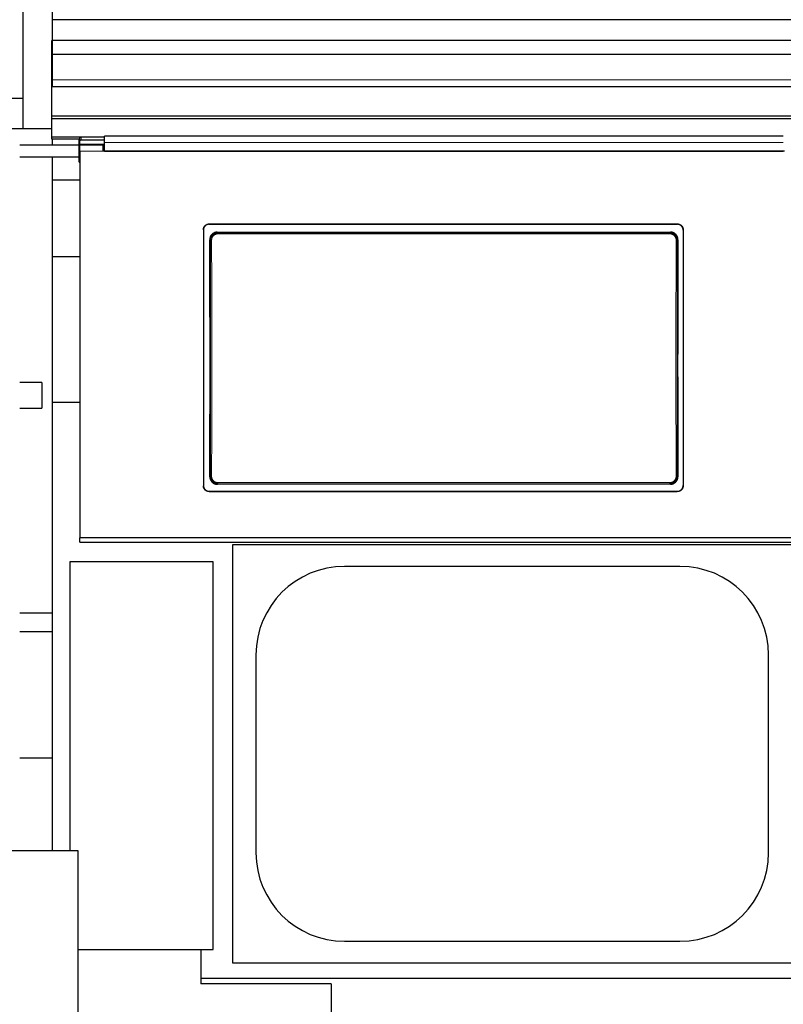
# Model space of a CAD drawing. Header units: inches. Extents: x 0 to 20790, y -12 to 14700.
# Tile 50 of 142: x 2809 to 3464, y 10798 to 11645. Entities that reach past the tile are written whole.
import ezdxf

# ---------------------------------------------------------------- set-up
doc = ezdxf.new("R2010")
doc.units = ezdxf.units.IN
doc.layers.add('1', color=7, linetype='Continuous', true_color=0xffffff)
doc.layers.add('254', color=7, linetype='Continuous', true_color=0xffffff)
doc.styles.add('latin_extended', font='simplex.shx')
doc.dimstyles.get("Standard").update_dxf_attribs({"dimtxt": 0.18, "dimasz": 0.18, "dimexe": 0.18, "dimexo": 0.0625, "dimgap": 0.09, "dimtad": 0, "dimtih": 1, "dimtoh": 1, "dimdec": 4, "dimzin": 0, "dimdsep": 46, "dimtxsty": 'Standard', "dimcen": 0.09, "dimadec": 0, "dimazin": 0, "dimtfac": 1, "dimtdec": 4, "dimtofl": 0, "dimtmove": 0, "dimatfit": 3, "dimfxl": 1, "dimtolj": 1, "dimtzin": 0, "dimarcsym": 0})

# ---------------------------------------------------------------- blocks, each defined once
blk = doc.blocks.new('_U1')
at = {"layer": '254', "color": 3, "linetype": 'Continuous', "lineweight": 13, "transparency": 16777216}
for p, q in [((1623.11, 11808.12), (1623.11, 8470.57)), ((7936.62, 10103.99), (7936.62, 8470.57)), ((7814.12, 8505.57), (1745.61, 8505.57))]:
    blk.add_line(p, q, dxfattribs=at)
at = {"layer": '254', "color": 3, "transparency": 16777216}
for points in [[(1745.61, 8525.98), (1745.61, 8485.15), (1623.11, 8505.57)], [(7814.12, 8485.15), (7814.12, 8525.98), (7936.62, 8505.57)]]:
    blk.add_solid(points, dxfattribs=at)
at = {"layer": 'Defpoints', "color": 0, "transparency": 16777216}
for p in [(1623.11, 11843.12), (7936.62, 10138.99), (1623.11, 8505.57)]:
    blk.add_point(p, dxfattribs=at)
at = {"layer": '254', "color": 2, "lineweight": 13, "transparency": 16777216, "insert": (4572.78, 8689.32), "char_height": 122.5, "attachment_point": 1, "style": 'latin_extended'}
blk.add_mtext('\\A1;6314', dxfattribs=at)

msp = doc.modelspace()

# ---------------------------------------------------------------- linework, layer by layer
at = {"layer": '1', "color": 2, "linetype": 'Continuous', "lineweight": 25}
for p, q in [((2811.619, 11550.773), (2811.619, 11808.773)), ((2836.619, 11808.773), (2836.619, 11587.207)), ((4052.119, 11644.56), (2836.632, 11644.56)), ((2836.119, 11614.788), (2836.119, 11626.748)), ((4052.119, 11626.748), (2836.632, 11626.748)), ((2836.119, 11592.925), (2836.119, 11614.788)), ((4052.119, 11614.788), (2836.119, 11614.788)), ((2836.119, 11587.205), (2836.119, 11592.925)), ((2836.119, 11587.205), (4052.119, 11587.205)), ((2836.119, 11561.663), (2836.119, 11587.205)), ((2811.619, 11576.773), (2587.619, 11576.773)), ((2836.119, 11559.398), (2836.119, 11561.663)), ((4052.119, 11561.663), (2836.119, 11561.663)), ((2836.119, 11543.547), (2836.119, 11559.398)), ((4052.119, 11559.398), (2836.119, 11559.398)), ((2811.619, 11550.773), (2587.619, 11550.773)), ((2836.119, 11550.773), (2811.619, 11550.773)), ((2836.119, 11541.799), (2836.119, 11543.547)), ((2860.762, 11543.547), (2836.119, 11543.547)), ((2860.382, 11541.799), (2836.119, 11541.799)), ((2836.619, 11541.799), (2836.619, 11536.693)), ((2859.619, 11541.191), (2860.369, 11541.191)), ((2859.619, 11531.691), (2859.619, 11541.191)), ((2860.369, 11540.555), (2860.369, 11543.153)), ((2881.369, 11543.653), (2861.369, 11543.653)), ((2881.369, 11541.055), (2861.369, 11541.055)), ((3464.369, 11544.457), (2881.369, 11544.457)), ((2881.369, 11539.084), (2881.369, 11544.457)), ((2859.619, 11536.691), (2808.62, 11536.69)), ((2860.369, 11536.645), (2860.369, 11540.555)), ((2880.369, 11536.645), (2860.369, 11536.645)), ((2860.369, 11531.566), (2860.369, 11536.645)), ((2860.419, 11536.645), (2860.419, 11537.351)), ((2881.375, 11537.351), (2860.419, 11537.351)), ((2880.369, 11531.566), (2880.369, 11536.645)), ((2881.369, 11533.645), (2880.369, 11533.645)), ((2881.369, 11531.571), (2881.369, 11539.084)), ((2808.62, 11526.69), (2859.619, 11526.691)), ((2836.619, 11526.692), (2836.619, 11506.69)), ((2859.619, 11522.191), (2859.619, 11531.691)), ((2859.619, 11531.691), (2860.369, 11531.691)), ((2860.369, 11531.566), (2860.369, 11199.196)), ((3465.369, 11531.566), (2880.369, 11531.566)), ((2881.369, 11531.571), (3464.369, 11531.571)), ((2859.619, 11522.191), (2860.369, 11522.191)), ((2836.619, 11506.69), (2836.619, 11440.69)), ((2860.37, 11506.69), (2836.619, 11506.69)), ((2971.369, 11469.063), (3373.369, 11469.063)), ((2971.369, 11468.759), (3373.369, 11468.759)), ((2966.369, 11464.088), (2966.369, 11244.015)), ((2978.283, 11462), (3367.455, 11462)), ((3378.369, 11464.088), (3378.369, 11244.015)), ((2860.409, 11440.69), (2836.619, 11440.69)), ((2836.619, 11440.69), (2836.619, 11315.69)), ((2827.619, 11332.691), (2827.619, 11310.691)), ((2860.409, 11315.69), (2836.619, 11315.69)), ((2836.619, 11315.69), (2836.619, 10930.727)), ((3367.392, 11245.346), (2978.346, 11245.346)), ((2971.369, 11239.303), (3373.369, 11239.303)), ((2971.369, 11239.034), (3373.369, 11239.034)), ((2860.369, 11195.609), (2860.369, 11199.196)), ((3485.369, 11199.196), (2860.369, 11199.196)), ((2860.369, 11195.609), (4110.369, 11195.609)), ((2991.619, 11193.691), (3471.619, 11193.691)), ((2991.619, 10833.691), (2991.619, 11193.691)), ((2974.619, 11178.691), (2851.619, 11178.691)), ((2851.619, 11178.691), (2851.619, 10930.72)), ((2974.619, 10845.691), (2974.619, 11178.691)), ((3375.619, 11174.791), (3087.619, 11174.791)), ((2836.619, 11134.627), (2808.617, 11134.627)), ((2808.62, 11118.691), (2836.619, 11118.691)), ((3011.519, 11098.691), (3011.519, 10928.691)), ((3451.719, 10928.691), (3451.719, 11098.691)), ((2808.62, 11010.191), (2836.619, 11010.191)), ((2566.399, 10930.72), (2858.399, 10930.72)), ((2858.399, 10930.72), (2858.399, 10660.192)), ((3087.619, 10852.591), (3375.619, 10852.591)), ((2858.4, 10845.691), (2974.619, 10845.691)), ((2964.119, 10845.691), (2964.119, 10816.191)), ((3471.619, 10833.691), (2991.619, 10833.691)), ((3076.119, 10816.191), (2964.119, 10816.191)), ((6996.619, 10820.69), (2964.149, 10820.69)), ((3076.119, 10816.191), (3076.119, 10765.021))]:
    msp.add_line(p, q, dxfattribs=at)
at = {"layer": '1', "color": 110, "linetype": 'Continuous', "lineweight": 13}
for p, q in [((4052.119, 11592.925), (2836.119, 11592.925)), ((2861.369, 11543.653), (2861.369, 11541.055)), ((2880.369, 11531.566), (2860.369, 11531.566)), ((2971.369, 11469.063), (2971.369, 11468.759)), ((3373.369, 11468.759), (3373.369, 11469.063)), ((2978.283, 11462), (2978.841, 11461.442)), ((2978.841, 11461.442), (3366.897, 11461.442)), ((2978.841, 11461.442), (2978.841, 11460.533)), ((3366.897, 11460.533), (2978.841, 11460.533)), ((3366.897, 11461.442), (3367.455, 11462)), ((3366.897, 11461.442), (3366.897, 11460.533)), ((2972.375, 11454.926), (2971.824, 11455.477)), ((3373.915, 11455.477), (3373.363, 11454.926)), ((2971.883, 11251.865), (2972.375, 11252.357)), ((2978.841, 11245.841), (2978.346, 11245.346)), ((2978.841, 11246.75), (2978.841, 11245.841)), ((2978.841, 11246.75), (3366.897, 11246.75)), ((3366.897, 11245.841), (2978.841, 11245.841)), ((3366.897, 11246.75), (3366.897, 11245.841)), ((3367.392, 11245.346), (3366.897, 11245.841)), ((3373.363, 11252.357), (3373.855, 11251.865)), ((2971.369, 11239.303), (2971.369, 11239.034)), ((3373.369, 11239.034), (3373.369, 11239.303))]:
    msp.add_line(p, q, dxfattribs=at)
at = {"layer": '1', "color": 2, "linetype": 'Continuous', "lineweight": 25}
for centre, start, end in [((3087.619, 11098.691), 90, 180), ((3375.619, 11098.691), 0, 90), ((3087.619, 10928.691), 180, 270), ((3375.619, 10928.691), 270, 0)]:
    msp.add_arc(centre, 76.1, start, end, dxfattribs=at)
for centre, major_axis, ratio, start_param, end_param in [((2861.369, 11543.153), (-1, 0), 0.5, 4.712389, 6.2831853), ((2861.369, 11540.555), (1, 0), 0.5, 1.5707963, 3.1415927), ((2909.192, 11347.031), (0, 1200), 0.0524078, 4.6330009, 4.8028843), ((3436.547, 11347.031), (0, 1200), 0.0524078, 1.480301, 1.6501845)]:
    msp.add_ellipse(centre, major_axis=major_axis, ratio=ratio, start_param=start_param, end_param=end_param, dxfattribs=at)
at = {"layer": '1', "color": 110, "linetype": 'Continuous', "lineweight": 13}
for centre, major_axis, ratio, start_param, end_param in [((2973.374, 11454.926), (-1, -0.004), 0.0844733, 4.7120137, 6.2306374), ((2909.763, 11353.641), (0, 1199), 0.0524078, 4.6278141, 4.7969639), ((2910.761, 11353.641), (0, 1200), 0.0523641, 4.6278141, 4.7969639), ((3434.977, 11353.641), (0, 1200), 0.0523641, 1.4862214, 1.6553712), ((3372.365, 11454.926), (1, -0.004), 0.0844733, 0.0525479, 1.5711716), ((3435.976, 11353.641), (0, 1199), 0.0524078, 1.4862214, 1.6553712), ((2973.374, 11252.357), (1, -0.004), 0.0844733, 3.1941405, 4.7127643), ((3372.365, 11252.357), (-1, -0.004), 0.0844733, 1.570421, 3.0890448)]:
    msp.add_ellipse(centre, major_axis=major_axis, ratio=ratio, start_param=start_param, end_param=end_param, dxfattribs=at)
msp.add_open_spline([(3464.369, 11539.084), (2881.369, 11539.084)], degree=1, dxfattribs=at)
at = {"layer": '1', "color": 2, "linetype": 'Continuous', "lineweight": 25}
for points, knots in [([(2966.369, 11464.088), (2966.369, 11464.252), (2966.377, 11464.415), (2966.409, 11464.738), (2966.457, 11465.058), (2966.536, 11465.373), (2966.596, 11465.569), (2966.608, 11465.608), (2966.634, 11465.685), (2966.647, 11465.724), (2966.689, 11465.84), (2966.719, 11465.916), (2966.813, 11466.142), (2966.952, 11466.436), (2967.119, 11466.714), (2967.255, 11466.916), (2967.302, 11466.983), (2967.375, 11467.081), (2967.4, 11467.114), (2967.451, 11467.179), (2967.477, 11467.211), (2967.607, 11467.369), (2967.717, 11467.49), (2967.948, 11467.719), (2968.189, 11467.937), (2968.451, 11468.131), (2968.622, 11468.245), (2968.656, 11468.267), (2968.726, 11468.311), (2968.761, 11468.332), (2968.867, 11468.396), (2968.938, 11468.436), (2969.154, 11468.551), (2969.449, 11468.69), (2969.755, 11468.799), (2969.99, 11468.871), (2970.069, 11468.892), (2970.228, 11468.932), (2970.309, 11468.95), (2970.551, 11468.999), (2970.876, 11469.047), (2971.204, 11469.063), (2971.369, 11469.063)], [0, 0, 0, 0, 0.0625, 0.0625, 0.125, 0.1875, 0.1875, 0.203125, 0.203125, 0.21875, 0.21875, 0.25, 0.25, 0.3125, 0.375, 0.375, 0.40625, 0.40625, 0.421875, 0.421875, 0.4375, 0.4375, 0.5, 0.5, 0.5625, 0.625, 0.625, 0.640625, 0.640625, 0.65625, 0.65625, 0.6875, 0.6875, 0.75, 0.8125, 0.8125, 0.84375, 0.84375, 0.875, 0.875, 0.9375, 1, 1, 1, 1]), ([(2971.369, 11468.759), (2971.204, 11468.759), (2971.041, 11468.75), (2970.716, 11468.719), (2970.394, 11468.671), (2970.077, 11468.592), (2969.881, 11468.533), (2969.842, 11468.521), (2969.764, 11468.495), (2969.725, 11468.482), (2969.608, 11468.44), (2969.532, 11468.411), (2969.305, 11468.318), (2969.01, 11468.179), (2968.73, 11468.012), (2968.527, 11467.877), (2968.426, 11467.807), (2968.328, 11467.733), (2968.263, 11467.682), (2968.231, 11467.657), (2968.072, 11467.527), (2967.95, 11467.417), (2967.72, 11467.188), (2967.501, 11466.948), (2967.306, 11466.687), (2967.192, 11466.518), (2967.169, 11466.483), (2967.125, 11466.414), (2967.103, 11466.379), (2967.04, 11466.274), (2966.999, 11466.203), (2966.884, 11465.988), (2966.744, 11465.695), (2966.634, 11465.389), (2966.563, 11465.156), (2966.541, 11465.078), (2966.501, 11464.919), (2966.482, 11464.839), (2966.434, 11464.598), (2966.386, 11464.274), (2966.369, 11463.948), (2966.369, 11463.783)], [0, 0, 0, 0, 0.0625, 0.0625, 0.125, 0.1875, 0.1875, 0.203125, 0.203125, 0.21875, 0.21875, 0.25, 0.25, 0.3125, 0.375, 0.375, 0.40625, 0.421875, 0.421875, 0.4375, 0.4375, 0.5, 0.5, 0.5625, 0.625, 0.625, 0.640625, 0.640625, 0.65625, 0.65625, 0.6875, 0.6875, 0.75, 0.8125, 0.8125, 0.84375, 0.84375, 0.875, 0.875, 0.9375, 1, 1, 1, 1]), ([(3373.369, 11469.063), (3373.534, 11469.063), (3373.698, 11469.055), (3374.023, 11469.023), (3374.345, 11468.975), (3374.661, 11468.897), (3374.858, 11468.838), (3374.897, 11468.825), (3374.975, 11468.8), (3375.014, 11468.786), (3375.13, 11468.745), (3375.207, 11468.715), (3375.434, 11468.622), (3375.729, 11468.483), (3376.008, 11468.317), (3376.212, 11468.182), (3376.312, 11468.111), (3376.411, 11468.037), (3376.476, 11467.987), (3376.508, 11467.961), (3376.667, 11467.831), (3376.788, 11467.722), (3377.019, 11467.492), (3377.238, 11467.253), (3377.433, 11466.992), (3377.547, 11466.822), (3377.569, 11466.788), (3377.613, 11466.718), (3377.635, 11466.684), (3377.699, 11466.578), (3377.739, 11466.507), (3377.855, 11466.292), (3377.994, 11465.999), (3378.104, 11465.694), (3378.176, 11465.46), (3378.198, 11465.382), (3378.238, 11465.223), (3378.256, 11465.143), (3378.305, 11464.902), (3378.353, 11464.579), (3378.369, 11464.252), (3378.369, 11464.088)], [0, 0, 0, 0, 0.0625, 0.0625, 0.125, 0.1875, 0.1875, 0.203125, 0.203125, 0.21875, 0.21875, 0.25, 0.25, 0.3125, 0.375, 0.375, 0.40625, 0.421875, 0.421875, 0.4375, 0.4375, 0.5, 0.5, 0.5625, 0.625, 0.625, 0.640625, 0.640625, 0.65625, 0.65625, 0.6875, 0.6875, 0.75, 0.8125, 0.8125, 0.84375, 0.84375, 0.875, 0.875, 0.9375, 1, 1, 1, 1]), ([(3378.369, 11463.783), (3378.369, 11463.948), (3378.361, 11464.11), (3378.329, 11464.434), (3378.281, 11464.754), (3378.202, 11465.069), (3378.143, 11465.264), (3378.13, 11465.303), (3378.105, 11465.381), (3378.091, 11465.42), (3378.05, 11465.536), (3378.02, 11465.612), (3377.926, 11465.838), (3377.787, 11466.131), (3377.619, 11466.409), (3377.483, 11466.612), (3377.436, 11466.679), (3377.363, 11466.777), (3377.338, 11466.81), (3377.288, 11466.874), (3377.262, 11466.906), (3377.131, 11467.065), (3377.021, 11467.186), (3376.791, 11467.415), (3376.55, 11467.633), (3376.288, 11467.827), (3376.117, 11467.94), (3376.083, 11467.963), (3376.013, 11468.007), (3375.978, 11468.028), (3375.872, 11468.091), (3375.801, 11468.132), (3375.584, 11468.247), (3375.29, 11468.385), (3374.983, 11468.495), (3374.749, 11468.566), (3374.67, 11468.588), (3374.51, 11468.628), (3374.43, 11468.646), (3374.187, 11468.694), (3373.863, 11468.742), (3373.534, 11468.759), (3373.369, 11468.759)], [0, 0, 0, 0, 0.0625, 0.0625, 0.125, 0.1875, 0.1875, 0.203125, 0.203125, 0.21875, 0.21875, 0.25, 0.25, 0.3125, 0.375, 0.375, 0.40625, 0.40625, 0.421875, 0.421875, 0.4375, 0.4375, 0.5, 0.5, 0.5625, 0.625, 0.625, 0.640625, 0.640625, 0.65625, 0.65625, 0.6875, 0.6875, 0.75, 0.8125, 0.8125, 0.84375, 0.84375, 0.875, 0.875, 0.9375, 1, 1, 1, 1]), ([(2978.283, 11462), (2978.068, 11462), (2977.855, 11461.989), (2977.432, 11461.947), (2977.223, 11461.916), (2976.807, 11461.833), (2976.601, 11461.781), (2976.345, 11461.703), (2976.294, 11461.687), (2976.193, 11461.653), (2976.142, 11461.635), (2975.991, 11461.581), (2975.891, 11461.542), (2975.596, 11461.418), (2975.214, 11461.235), (2974.851, 11461.016), (2974.587, 11460.838), (2974.5, 11460.776), (2974.372, 11460.68), (2974.33, 11460.647), (2974.245, 11460.581), (2974.204, 11460.547), (2973.998, 11460.376), (2973.842, 11460.232), (2973.544, 11459.931), (2973.403, 11459.773), (2973.137, 11459.444), (2973.012, 11459.273), (2972.865, 11459.049), (2972.836, 11459.004), (2972.78, 11458.913), (2972.697, 11458.776), (2972.619, 11458.637), (2972.471, 11458.355), (2972.294, 11457.972), (2972.154, 11457.573), (2972.063, 11457.267), (2972.036, 11457.164), (2971.998, 11457.009), (2971.986, 11456.956), (2971.963, 11456.852), (2971.952, 11456.8), (2971.902, 11456.538), (2971.842, 11456.117), (2971.823, 11455.691), (2971.824, 11455.477)], [0, 0, 0, 0, 0.0625, 0.0625, 0.125, 0.125, 0.1875, 0.1875, 0.203125, 0.203125, 0.21875, 0.21875, 0.25, 0.25, 0.3125, 0.375, 0.375, 0.40625, 0.40625, 0.421875, 0.421875, 0.4375, 0.4375, 0.5, 0.5, 0.5625, 0.5625, 0.625, 0.625, 0.640625, 0.640625, 0.65625, 0.6875, 0.6875, 0.75, 0.8125, 0.8125, 0.84375, 0.84375, 0.859375, 0.859375, 0.875, 0.875, 0.9375, 1, 1, 1, 1]), ([(3373.363, 11454.926), (3373.364, 11455.14), (3373.345, 11455.567), (3373.284, 11455.989), (3373.233, 11456.252), (3373.222, 11456.304), (3373.199, 11456.408), (3373.162, 11456.564), (3373.12, 11456.718), (3373.029, 11457.023), (3372.889, 11457.421), (3372.71, 11457.805), (3372.561, 11458.088), (3372.509, 11458.181), (3372.427, 11458.319), (3372.399, 11458.365), (3372.342, 11458.455), (3372.313, 11458.5), (3372.167, 11458.722), (3371.916, 11459.064), (3371.633, 11459.379), (3371.409, 11459.605), (3371.333, 11459.678), (3371.215, 11459.786), (3371.175, 11459.822), (3371.094, 11459.892), (3371.053, 11459.927), (3370.847, 11460.097), (3370.676, 11460.225), (3370.325, 11460.461), (3370.143, 11460.571), (3369.771, 11460.771), (3369.579, 11460.863), (3369.333, 11460.965), (3369.283, 11460.985), (3369.183, 11461.024), (3369.133, 11461.043), (3368.982, 11461.097), (3368.88, 11461.131), (3368.575, 11461.224), (3368.165, 11461.327), (3367.747, 11461.389), (3367.325, 11461.431), (3367.112, 11461.442), (3366.897, 11461.442)], [0, 0, 0, 0, 0.0625, 0.125, 0.125, 0.140625, 0.140625, 0.15625, 0.1875, 0.1875, 0.25, 0.3125, 0.3125, 0.34375, 0.34375, 0.359375, 0.359375, 0.375, 0.375, 0.4375, 0.5, 0.5, 0.53125, 0.53125, 0.546875, 0.546875, 0.5625, 0.5625, 0.625, 0.625, 0.6875, 0.6875, 0.75, 0.75, 0.765625, 0.765625, 0.78125, 0.78125, 0.8125, 0.8125, 0.875, 0.9375, 0.9375, 1, 1, 1, 1]), ([(3373.915, 11455.477), (3373.916, 11455.691), (3373.906, 11455.903), (3373.867, 11456.325), (3373.837, 11456.534), (3373.758, 11456.949), (3373.708, 11457.154), (3373.633, 11457.409), (3373.618, 11457.46), (3373.585, 11457.562), (3373.568, 11457.613), (3373.515, 11457.764), (3373.478, 11457.864), (3373.358, 11458.159), (3373.18, 11458.544), (3372.966, 11458.908), (3372.792, 11459.174), (3372.732, 11459.261), (3372.638, 11459.39), (3372.606, 11459.433), (3372.541, 11459.518), (3372.508, 11459.56), (3372.339, 11459.768), (3372.198, 11459.927), (3371.9, 11460.229), (3371.745, 11460.372), (3371.42, 11460.643), (3371.25, 11460.771), (3371.029, 11460.92), (3370.985, 11460.95), (3370.895, 11461.008), (3370.849, 11461.036), (3370.711, 11461.12), (3370.619, 11461.173), (3370.338, 11461.325), (3369.955, 11461.508), (3369.557, 11461.653), (3369.252, 11461.746), (3369.149, 11461.775), (3368.993, 11461.815), (3368.941, 11461.827), (3368.837, 11461.851), (3368.784, 11461.862), (3368.521, 11461.915), (3368.098, 11461.979), (3367.67, 11462), (3367.455, 11462)], [0, 0, 0, 0, 0.0625, 0.0625, 0.125, 0.125, 0.1875, 0.1875, 0.203125, 0.203125, 0.21875, 0.21875, 0.25, 0.25, 0.3125, 0.375, 0.375, 0.40625, 0.40625, 0.421875, 0.421875, 0.4375, 0.4375, 0.5, 0.5, 0.5625, 0.5625, 0.625, 0.625, 0.640625, 0.640625, 0.65625, 0.65625, 0.6875, 0.6875, 0.75, 0.8125, 0.8125, 0.84375, 0.84375, 0.859375, 0.859375, 0.875, 0.875, 0.9375, 1, 1, 1, 1]), ([(2971.883, 11251.865), (2971.882, 11251.651), (2971.892, 11251.438), (2971.931, 11251.017), (2971.961, 11250.808), (2972.041, 11250.393), (2972.091, 11250.187), (2972.166, 11249.932), (2972.182, 11249.881), (2972.215, 11249.78), (2972.232, 11249.729), (2972.285, 11249.577), (2972.322, 11249.478), (2972.442, 11249.182), (2972.621, 11248.798), (2972.835, 11248.434), (2973.009, 11248.168), (2973.07, 11248.081), (2973.164, 11247.952), (2973.196, 11247.909), (2973.261, 11247.824), (2973.294, 11247.782), (2973.463, 11247.574), (2973.605, 11247.416), (2973.902, 11247.114), (2974.058, 11246.971), (2974.383, 11246.7), (2974.553, 11246.573), (2974.774, 11246.423), (2974.818, 11246.394), (2974.909, 11246.336), (2974.954, 11246.308), (2975.092, 11246.224), (2975.184, 11246.171), (2975.465, 11246.02), (2975.848, 11245.837), (2976.246, 11245.693), (2976.551, 11245.599), (2976.654, 11245.57), (2976.809, 11245.531), (2976.861, 11245.518), (2976.966, 11245.494), (2977.018, 11245.483), (2977.281, 11245.43), (2977.704, 11245.367), (2978.131, 11245.346), (2978.346, 11245.346)], [0, 0, 0, 0, 0.0625, 0.0625, 0.125, 0.125, 0.1875, 0.1875, 0.203125, 0.203125, 0.21875, 0.21875, 0.25, 0.25, 0.3125, 0.375, 0.375, 0.40625, 0.40625, 0.421875, 0.421875, 0.4375, 0.4375, 0.5, 0.5, 0.5625, 0.5625, 0.625, 0.625, 0.640625, 0.640625, 0.65625, 0.65625, 0.6875, 0.6875, 0.75, 0.8125, 0.8125, 0.84375, 0.84375, 0.859375, 0.859375, 0.875, 0.875, 0.9375, 1, 1, 1, 1]), ([(2972.375, 11252.357), (2972.374, 11252.143), (2972.394, 11251.716), (2972.455, 11251.294), (2972.506, 11251.031), (2972.517, 11250.979), (2972.54, 11250.874), (2972.576, 11250.718), (2972.618, 11250.565), (2972.709, 11250.26), (2972.85, 11249.861), (2973.029, 11249.477), (2973.178, 11249.195), (2973.23, 11249.102), (2973.312, 11248.964), (2973.34, 11248.918), (2973.396, 11248.827), (2973.425, 11248.783), (2973.572, 11248.561), (2973.823, 11248.219), (2974.106, 11247.904), (2974.329, 11247.678), (2974.406, 11247.604), (2974.524, 11247.497), (2974.564, 11247.461), (2974.644, 11247.391), (2974.685, 11247.356), (2974.892, 11247.185), (2975.062, 11247.058), (2975.414, 11246.821), (2975.595, 11246.712), (2975.968, 11246.511), (2976.16, 11246.42), (2976.406, 11246.317), (2976.456, 11246.297), (2976.556, 11246.259), (2976.606, 11246.24), (2976.757, 11246.185), (2976.858, 11246.152), (2977.163, 11246.059), (2977.574, 11245.956), (2977.992, 11245.893), (2978.414, 11245.851), (2978.626, 11245.841), (2978.841, 11245.841)], [0, 0, 0, 0, 0.0625, 0.125, 0.125, 0.140625, 0.140625, 0.15625, 0.1875, 0.1875, 0.25, 0.3125, 0.3125, 0.34375, 0.34375, 0.359375, 0.359375, 0.375, 0.375, 0.4375, 0.5, 0.5, 0.53125, 0.53125, 0.546875, 0.546875, 0.5625, 0.5625, 0.625, 0.625, 0.6875, 0.6875, 0.75, 0.75, 0.765625, 0.765625, 0.78125, 0.78125, 0.8125, 0.8125, 0.875, 0.9375, 0.9375, 1, 1, 1, 1]), ([(3367.392, 11245.346), (3367.607, 11245.346), (3367.82, 11245.356), (3368.243, 11245.398), (3368.452, 11245.43), (3368.868, 11245.513), (3369.074, 11245.564), (3369.329, 11245.642), (3369.38, 11245.659), (3369.482, 11245.692), (3369.532, 11245.71), (3369.684, 11245.764), (3369.783, 11245.803), (3370.078, 11245.926), (3370.461, 11246.109), (3370.823, 11246.328), (3371.087, 11246.506), (3371.174, 11246.568), (3371.302, 11246.664), (3371.345, 11246.696), (3371.429, 11246.763), (3371.471, 11246.796), (3371.676, 11246.967), (3371.833, 11247.111), (3372.131, 11247.412), (3372.272, 11247.569), (3372.538, 11247.898), (3372.664, 11248.07), (3372.811, 11248.292), (3372.84, 11248.338), (3372.896, 11248.428), (3372.98, 11248.565), (3373.057, 11248.705), (3373.205, 11248.986), (3373.383, 11249.37), (3373.524, 11249.769), (3373.615, 11250.074), (3373.642, 11250.177), (3373.681, 11250.333), (3373.693, 11250.385), (3373.715, 11250.489), (3373.726, 11250.542), (3373.777, 11250.804), (3373.837, 11251.225), (3373.856, 11251.651), (3373.855, 11251.865)], [0, 0, 0, 0, 0.0625, 0.0625, 0.125, 0.125, 0.1875, 0.1875, 0.203125, 0.203125, 0.21875, 0.21875, 0.25, 0.25, 0.3125, 0.375, 0.375, 0.40625, 0.40625, 0.421875, 0.421875, 0.4375, 0.4375, 0.5, 0.5, 0.5625, 0.5625, 0.625, 0.625, 0.640625, 0.640625, 0.65625, 0.6875, 0.6875, 0.75, 0.8125, 0.8125, 0.84375, 0.84375, 0.859375, 0.859375, 0.875, 0.875, 0.9375, 1, 1, 1, 1]), ([(2966.369, 11244.284), (2966.369, 11244.119), (2966.377, 11243.956), (2966.409, 11243.633), (2966.457, 11243.312), (2966.536, 11242.997), (2966.596, 11242.801), (2966.608, 11242.762), (2966.634, 11242.684), (2966.647, 11242.645), (2966.689, 11242.529), (2966.719, 11242.453), (2966.813, 11242.227), (2966.952, 11241.933), (2967.119, 11241.655), (2967.255, 11241.452), (2967.302, 11241.385), (2967.375, 11241.287), (2967.4, 11241.254), (2967.451, 11241.189), (2967.477, 11241.157), (2967.607, 11240.999), (2967.717, 11240.878), (2967.948, 11240.648), (2968.189, 11240.43), (2968.451, 11240.236), (2968.622, 11240.122), (2968.656, 11240.1), (2968.726, 11240.056), (2968.761, 11240.034), (2968.867, 11239.971), (2968.938, 11239.931), (2969.154, 11239.815), (2969.449, 11239.677), (2969.755, 11239.567), (2969.99, 11239.496), (2970.069, 11239.474), (2970.228, 11239.434), (2970.309, 11239.416), (2970.551, 11239.367), (2970.876, 11239.319), (2971.204, 11239.303), (2971.369, 11239.303)], [0, 0, 0, 0, 0.0625, 0.0625, 0.125, 0.1875, 0.1875, 0.203125, 0.203125, 0.21875, 0.21875, 0.25, 0.25, 0.3125, 0.375, 0.375, 0.40625, 0.40625, 0.421875, 0.421875, 0.4375, 0.4375, 0.5, 0.5, 0.5625, 0.625, 0.625, 0.640625, 0.640625, 0.65625, 0.65625, 0.6875, 0.6875, 0.75, 0.8125, 0.8125, 0.84375, 0.84375, 0.875, 0.875, 0.9375, 1, 1, 1, 1]), ([(2971.369, 11239.034), (2971.204, 11239.034), (2971.041, 11239.042), (2970.716, 11239.074), (2970.394, 11239.121), (2970.077, 11239.2), (2969.881, 11239.259), (2969.842, 11239.272), (2969.764, 11239.297), (2969.725, 11239.311), (2969.608, 11239.352), (2969.532, 11239.382), (2969.305, 11239.475), (2969.01, 11239.614), (2968.73, 11239.781), (2968.527, 11239.916), (2968.426, 11239.986), (2968.328, 11240.061), (2968.263, 11240.111), (2968.231, 11240.137), (2968.072, 11240.267), (2967.95, 11240.376), (2967.72, 11240.606), (2967.501, 11240.846), (2967.306, 11241.107), (2967.192, 11241.277), (2967.169, 11241.311), (2967.125, 11241.381), (2967.103, 11241.416), (2967.04, 11241.521), (2966.999, 11241.592), (2966.884, 11241.808), (2966.744, 11242.101), (2966.634, 11242.407), (2966.563, 11242.64), (2966.541, 11242.719), (2966.501, 11242.878), (2966.482, 11242.958), (2966.434, 11243.199), (2966.386, 11243.523), (2966.369, 11243.85), (2966.369, 11244.015)], [0, 0, 0, 0, 0.0625, 0.0625, 0.125, 0.1875, 0.1875, 0.203125, 0.203125, 0.21875, 0.21875, 0.25, 0.25, 0.3125, 0.375, 0.375, 0.40625, 0.421875, 0.421875, 0.4375, 0.4375, 0.5, 0.5, 0.5625, 0.625, 0.625, 0.640625, 0.640625, 0.65625, 0.65625, 0.6875, 0.6875, 0.75, 0.8125, 0.8125, 0.84375, 0.84375, 0.875, 0.875, 0.9375, 1, 1, 1, 1]), ([(3373.369, 11239.303), (3373.534, 11239.303), (3373.698, 11239.311), (3374.023, 11239.343), (3374.345, 11239.391), (3374.661, 11239.469), (3374.858, 11239.529), (3374.897, 11239.541), (3374.975, 11239.567), (3375.014, 11239.58), (3375.13, 11239.621), (3375.207, 11239.651), (3375.434, 11239.745), (3375.729, 11239.884), (3376.008, 11240.05), (3376.212, 11240.185), (3376.312, 11240.256), (3376.411, 11240.33), (3376.476, 11240.38), (3376.508, 11240.406), (3376.667, 11240.536), (3376.788, 11240.646), (3377.019, 11240.875), (3377.238, 11241.115), (3377.433, 11241.376), (3377.547, 11241.546), (3377.569, 11241.581), (3377.613, 11241.65), (3377.635, 11241.685), (3377.699, 11241.791), (3377.739, 11241.862), (3377.855, 11242.077), (3377.994, 11242.371), (3378.104, 11242.676), (3378.176, 11242.91), (3378.198, 11242.988), (3378.238, 11243.147), (3378.256, 11243.227), (3378.305, 11243.469), (3378.353, 11243.792), (3378.369, 11244.119), (3378.369, 11244.284)], [0, 0, 0, 0, 0.0625, 0.0625, 0.125, 0.1875, 0.1875, 0.203125, 0.203125, 0.21875, 0.21875, 0.25, 0.25, 0.3125, 0.375, 0.375, 0.40625, 0.421875, 0.421875, 0.4375, 0.4375, 0.5, 0.5, 0.5625, 0.625, 0.625, 0.640625, 0.640625, 0.65625, 0.65625, 0.6875, 0.6875, 0.75, 0.8125, 0.8125, 0.84375, 0.84375, 0.875, 0.875, 0.9375, 1, 1, 1, 1]), ([(3378.369, 11244.015), (3378.369, 11243.85), (3378.361, 11243.687), (3378.329, 11243.364), (3378.281, 11243.043), (3378.202, 11242.727), (3378.143, 11242.532), (3378.13, 11242.493), (3378.105, 11242.415), (3378.091, 11242.376), (3378.05, 11242.26), (3378.02, 11242.184), (3377.926, 11241.958), (3377.787, 11241.664), (3377.619, 11241.386), (3377.483, 11241.183), (3377.436, 11241.116), (3377.363, 11241.017), (3377.338, 11240.985), (3377.288, 11240.92), (3377.262, 11240.888), (3377.131, 11240.729), (3377.021, 11240.609), (3376.791, 11240.379), (3376.55, 11240.161), (3376.288, 11239.967), (3376.117, 11239.853), (3376.083, 11239.831), (3376.013, 11239.787), (3375.978, 11239.765), (3375.872, 11239.702), (3375.801, 11239.661), (3375.584, 11239.546), (3375.29, 11239.407), (3374.983, 11239.298), (3374.749, 11239.226), (3374.67, 11239.204), (3374.51, 11239.164), (3374.43, 11239.146), (3374.187, 11239.098), (3373.863, 11239.05), (3373.534, 11239.034), (3373.369, 11239.034)], [0, 0, 0, 0, 0.0625, 0.0625, 0.125, 0.1875, 0.1875, 0.203125, 0.203125, 0.21875, 0.21875, 0.25, 0.25, 0.3125, 0.375, 0.375, 0.40625, 0.40625, 0.421875, 0.421875, 0.4375, 0.4375, 0.5, 0.5, 0.5625, 0.625, 0.625, 0.640625, 0.640625, 0.65625, 0.65625, 0.6875, 0.6875, 0.75, 0.8125, 0.8125, 0.84375, 0.84375, 0.875, 0.875, 0.9375, 1, 1, 1, 1])]:
    msp.add_open_spline(points, degree=3, knots=knots, dxfattribs=at)
at = {"layer": '1', "color": 110, "linetype": 'Continuous', "lineweight": 13}
for points, knots in [([(2978.841, 11461.442), (2978.626, 11461.442), (2978.199, 11461.42), (2977.776, 11461.357), (2977.513, 11461.304), (2977.461, 11461.293), (2977.356, 11461.269), (2977.2, 11461.232), (2977.047, 11461.188), (2976.743, 11461.095), (2976.344, 11460.951), (2975.962, 11460.768), (2975.727, 11460.642), (2975.681, 11460.616), (2975.588, 11460.562), (2975.542, 11460.535), (2975.404, 11460.452), (2975.314, 11460.394), (2975.049, 11460.215), (2974.711, 11459.961), (2974.399, 11459.675), (2974.175, 11459.449), (2974.102, 11459.371), (2973.996, 11459.252), (2973.961, 11459.212), (2973.891, 11459.131), (2973.857, 11459.089), (2973.689, 11458.881), (2973.563, 11458.71), (2973.33, 11458.356), (2973.116, 11457.992), (2972.937, 11457.608), (2972.836, 11457.361), (2972.817, 11457.312), (2972.779, 11457.212), (2972.761, 11457.161), (2972.708, 11457.01), (2972.675, 11456.908), (2972.584, 11456.603), (2972.484, 11456.192), (2972.424, 11455.774), (2972.384, 11455.353), (2972.374, 11455.14), (2972.375, 11454.926)], [0, 0, 0, 0, 0.0625, 0.125, 0.125, 0.140625, 0.140625, 0.15625, 0.1875, 0.1875, 0.25, 0.3125, 0.3125, 0.328125, 0.328125, 0.34375, 0.34375, 0.375, 0.375, 0.4375, 0.5, 0.5, 0.53125, 0.53125, 0.546875, 0.546875, 0.5625, 0.5625, 0.625, 0.625, 0.6875, 0.75, 0.75, 0.765625, 0.765625, 0.78125, 0.78125, 0.8125, 0.8125, 0.875, 0.9375, 0.9375, 1, 1, 1, 1]), ([(2978.841, 11460.533), (2978.659, 11460.533), (2978.297, 11460.514), (2977.939, 11460.461), (2977.716, 11460.416), (2977.672, 11460.406), (2977.583, 11460.386), (2977.539, 11460.375), (2977.408, 11460.342), (2977.321, 11460.318), (2977.063, 11460.238), (2976.726, 11460.116), (2976.402, 11459.961), (2976.204, 11459.854), (2976.164, 11459.832), (2976.086, 11459.787), (2976.046, 11459.763), (2975.93, 11459.693), (2975.854, 11459.644), (2975.63, 11459.492), (2975.343, 11459.276), (2975.08, 11459.034), (2974.891, 11458.842), (2974.799, 11458.743), (2974.71, 11458.641), (2974.651, 11458.572), (2974.622, 11458.537), (2974.48, 11458.361), (2974.374, 11458.215), (2974.178, 11457.915), (2973.996, 11457.607), (2973.846, 11457.282), (2973.761, 11457.073), (2973.745, 11457.031), (2973.713, 11456.946), (2973.697, 11456.903), (2973.653, 11456.775), (2973.625, 11456.689), (2973.549, 11456.431), (2973.465, 11456.083), (2973.414, 11455.729), (2973.389, 11455.461), (2973.38, 11455.327), (2973.376, 11455.191), (2973.374, 11455.101), (2973.374, 11455.056), (2973.374, 11455.01)], [0, 0, 0, 0, 0.0625, 0.125, 0.125, 0.140625, 0.140625, 0.15625, 0.15625, 0.1875, 0.1875, 0.25, 0.3125, 0.3125, 0.328125, 0.328125, 0.34375, 0.34375, 0.375, 0.375, 0.4375, 0.5, 0.5, 0.53125, 0.546875, 0.546875, 0.5625, 0.5625, 0.625, 0.625, 0.6875, 0.75, 0.75, 0.765625, 0.765625, 0.78125, 0.78125, 0.8125, 0.8125, 0.875, 0.9375, 0.9375, 0.96875, 0.984375, 0.984375, 1, 1, 1, 1]), ([(3366.897, 11460.533), (3366.988, 11460.533), (3367.079, 11460.53), (3367.26, 11460.521), (3367.35, 11460.514), (3367.619, 11460.488), (3367.974, 11460.435), (3368.322, 11460.347), (3368.581, 11460.268), (3368.666, 11460.239), (3368.794, 11460.193), (3368.837, 11460.177), (3368.921, 11460.144), (3368.963, 11460.127), (3369.172, 11460.04), (3369.334, 11459.962), (3369.65, 11459.792), (3369.803, 11459.699), (3370.1, 11459.498), (3370.244, 11459.39), (3370.419, 11459.245), (3370.453, 11459.216), (3370.521, 11459.156), (3370.622, 11459.066), (3370.719, 11458.972), (3370.908, 11458.78), (3371.147, 11458.513), (3371.359, 11458.224), (3371.482, 11458.035), (3371.507, 11457.997), (3371.555, 11457.921), (3371.578, 11457.882), (3371.647, 11457.765), (3371.691, 11457.686), (3371.816, 11457.447), (3371.967, 11457.122), (3372.085, 11456.784), (3372.162, 11456.526), (3372.185, 11456.439), (3372.217, 11456.308), (3372.227, 11456.264), (3372.247, 11456.176), (3372.256, 11456.131), (3372.299, 11455.909), (3372.35, 11455.552), (3372.366, 11455.191), (3372.365, 11455.01)], [0, 0, 0, 0, 0.03125, 0.03125, 0.0625, 0.0625, 0.125, 0.1875, 0.1875, 0.21875, 0.21875, 0.234375, 0.234375, 0.25, 0.25, 0.3125, 0.3125, 0.375, 0.375, 0.4375, 0.4375, 0.453125, 0.453125, 0.46875, 0.5, 0.5, 0.5625, 0.625, 0.625, 0.640625, 0.640625, 0.65625, 0.65625, 0.6875, 0.6875, 0.75, 0.8125, 0.8125, 0.84375, 0.84375, 0.859375, 0.859375, 0.875, 0.875, 0.9375, 1, 1, 1, 1]), ([(2973.374, 11252.272), (2973.373, 11252.091), (2973.389, 11251.731), (2973.44, 11251.373), (2973.483, 11251.151), (2973.492, 11251.107), (2973.511, 11251.018), (2973.521, 11250.974), (2973.553, 11250.843), (2973.577, 11250.756), (2973.653, 11250.499), (2973.772, 11250.161), (2973.922, 11249.836), (2974.048, 11249.597), (2974.092, 11249.518), (2974.161, 11249.401), (2974.184, 11249.362), (2974.232, 11249.285), (2974.256, 11249.247), (2974.38, 11249.059), (2974.592, 11248.77), (2974.83, 11248.503), (2975.019, 11248.311), (2975.116, 11248.217), (2975.217, 11248.127), (2975.285, 11248.067), (2975.32, 11248.038), (2975.494, 11247.893), (2975.638, 11247.785), (2975.936, 11247.584), (2976.089, 11247.491), (2976.404, 11247.32), (2976.567, 11247.243), (2976.775, 11247.156), (2976.817, 11247.139), (2976.902, 11247.106), (2976.944, 11247.09), (2977.072, 11247.043), (2977.158, 11247.015), (2977.416, 11246.936), (2977.765, 11246.848), (2978.119, 11246.795), (2978.388, 11246.768), (2978.478, 11246.761), (2978.659, 11246.752), (2978.75, 11246.75), (2978.841, 11246.75)], [0, 0, 0, 0, 0.0625, 0.125, 0.125, 0.140625, 0.140625, 0.15625, 0.15625, 0.1875, 0.1875, 0.25, 0.3125, 0.3125, 0.34375, 0.34375, 0.359375, 0.359375, 0.375, 0.375, 0.4375, 0.5, 0.5, 0.53125, 0.546875, 0.546875, 0.5625, 0.5625, 0.625, 0.625, 0.6875, 0.6875, 0.75, 0.75, 0.765625, 0.765625, 0.78125, 0.78125, 0.8125, 0.8125, 0.875, 0.9375, 0.9375, 0.96875, 0.96875, 1, 1, 1, 1]), ([(3366.897, 11245.841), (3367.112, 11245.841), (3367.54, 11245.862), (3367.963, 11245.926), (3368.225, 11245.979), (3368.278, 11245.99), (3368.382, 11246.014), (3368.538, 11246.051), (3368.692, 11246.094), (3368.996, 11246.188), (3369.394, 11246.332), (3369.777, 11246.515), (3370.011, 11246.641), (3370.058, 11246.667), (3370.151, 11246.72), (3370.197, 11246.747), (3370.335, 11246.831), (3370.425, 11246.888), (3370.689, 11247.067), (3371.028, 11247.322), (3371.34, 11247.608), (3371.563, 11247.834), (3371.636, 11247.911), (3371.743, 11248.03), (3371.778, 11248.071), (3371.847, 11248.152), (3371.881, 11248.193), (3372.05, 11248.401), (3372.175, 11248.573), (3372.408, 11248.927), (3372.623, 11249.291), (3372.802, 11249.675), (3372.902, 11249.921), (3372.922, 11249.971), (3372.959, 11250.071), (3372.978, 11250.121), (3373.031, 11250.273), (3373.064, 11250.374), (3373.154, 11250.68), (3373.255, 11251.091), (3373.315, 11251.509), (3373.354, 11251.93), (3373.364, 11252.143), (3373.363, 11252.357)], [0, 0, 0, 0, 0.0625, 0.125, 0.125, 0.140625, 0.140625, 0.15625, 0.1875, 0.1875, 0.25, 0.3125, 0.3125, 0.328125, 0.328125, 0.34375, 0.34375, 0.375, 0.375, 0.4375, 0.5, 0.5, 0.53125, 0.53125, 0.546875, 0.546875, 0.5625, 0.5625, 0.625, 0.625, 0.6875, 0.75, 0.75, 0.765625, 0.765625, 0.78125, 0.78125, 0.8125, 0.8125, 0.875, 0.9375, 0.9375, 1, 1, 1, 1]), ([(3372.365, 11252.272), (3372.365, 11252.227), (3372.365, 11252.182), (3372.363, 11252.091), (3372.358, 11251.956), (3372.349, 11251.822), (3372.324, 11251.554), (3372.274, 11251.2), (3372.19, 11250.852), (3372.113, 11250.593), (3372.086, 11250.508), (3372.041, 11250.379), (3372.026, 11250.337), (3371.994, 11250.252), (3371.977, 11250.21), (3371.893, 11250.001), (3371.742, 11249.676), (3371.561, 11249.367), (3371.365, 11249.068), (3371.259, 11248.922), (3371.117, 11248.746), (3371.088, 11248.711), (3371.029, 11248.642), (3370.94, 11248.539), (3370.848, 11248.441), (3370.659, 11248.249), (3370.395, 11248.007), (3370.109, 11247.791), (3369.885, 11247.639), (3369.809, 11247.59), (3369.692, 11247.519), (3369.653, 11247.496), (3369.575, 11247.451), (3369.535, 11247.429), (3369.337, 11247.322), (3369.012, 11247.167), (3368.675, 11247.044), (3368.418, 11246.965), (3368.331, 11246.941), (3368.199, 11246.907), (3368.155, 11246.897), (3368.067, 11246.876), (3368.023, 11246.867), (3367.8, 11246.822), (3367.441, 11246.768), (3367.079, 11246.75), (3366.897, 11246.75)], [0, 0, 0, 0, 0.015625, 0.015625, 0.03125, 0.0625, 0.0625, 0.125, 0.1875, 0.1875, 0.21875, 0.21875, 0.234375, 0.234375, 0.25, 0.25, 0.3125, 0.375, 0.375, 0.4375, 0.4375, 0.453125, 0.453125, 0.46875, 0.5, 0.5, 0.5625, 0.625, 0.625, 0.65625, 0.65625, 0.671875, 0.671875, 0.6875, 0.6875, 0.75, 0.8125, 0.8125, 0.84375, 0.84375, 0.859375, 0.859375, 0.875, 0.875, 0.9375, 1, 1, 1, 1])]:
    msp.add_open_spline(points, degree=3, knots=knots, dxfattribs=at)
at = {"layer": '1', "color": 2, "linetype": 'Continuous', "lineweight": 25}
for points in [[(2827.619, 11332.691), (2821.286, 11332.691), (2814.952, 11332.691), (2808.618, 11332.691)], [(2808.619, 11310.691), (2814.953, 11310.691), (2821.286, 11310.691), (2827.619, 11310.691)]]:
    msp.add_open_spline(points, degree=3, dxfattribs=at)

# ---------------------------------------------------------------- dimensions: what is measured, and where the dimension line sits
at = {"layer": '254', "color": 2, "linetype": 'Continuous', "lineweight": 13}
dim = msp.add_linear_dim(base=(1623.113, 8505.565), p1=(7936.619, 10138.992), p2=(1623.113, 11843.12), dimstyle='Standard', override={"dimscale": 35, "dimtxt": 3.5, "dimasz": 3.5, "dimexe": 1, "dimexo": 1, "dimgap": 1.75, "dimtad": 1, "dimtih": 1, "dimtoh": 0, "dimdec": 0, "dimlfac": 1, "dimzin": 8, "dimdsep": 46, "dimlunit": 2, "dimtxsty": 'latin_extended', "dimsah": 1, "dimse1": 0, "dimse2": 0, "dimsd1": 0, "dimsd2": 0, "dimclrd": 3, "dimclre": 3, "dimclrt": 2, "dimtol": 0, "dimtm": -0.1, "dimtfac": 0.714286, "dimtdec": 3, "dimtofl": 1, "dimtmove": 0, "dimtzin": 8, "dimlwd": 13, "dimlwe": 13}, dxfattribs=at)
dim.commit()
dim.dimension.update_dxf_attribs({"geometry": '_U1', "text_midpoint": (4779.866, 8505.565), "dimtype": 160})

doc.saveas('drawing.dxf')
